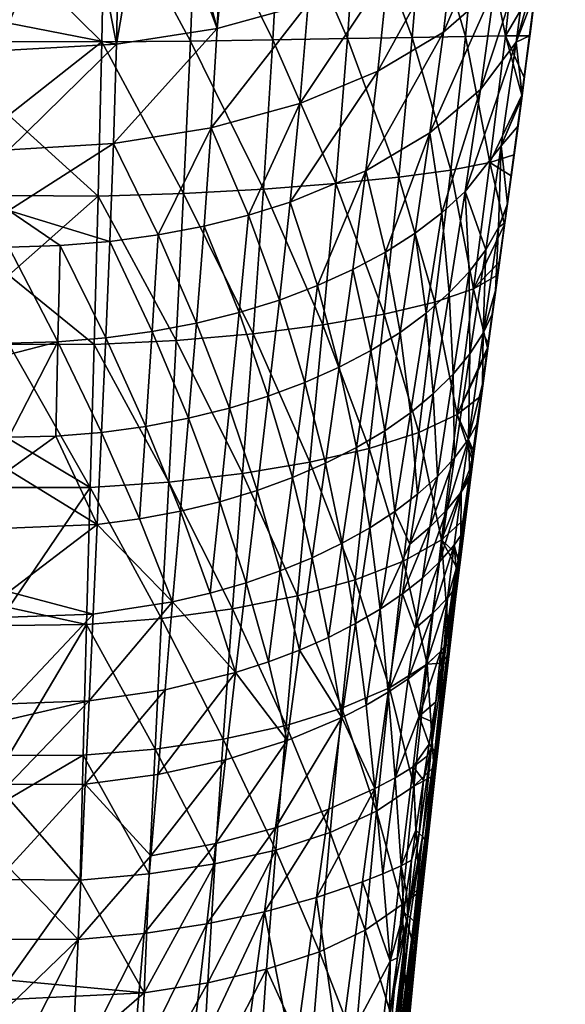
# Model space of a CAD drawing. Extents: x -0.098 to 0.098, y -0.174 to 0.
# Tile 32 of 70: x 0.001 to 0.027, y -0.15 to -0.103. Entities that reach past the tile are written whole.
import ezdxf

# ---------------------------------------------------------------- set-up
doc = ezdxf.new("R2010")
doc.units = 0
doc.layers.add('mesh', color=7, linetype='CONTINUOUS')

msp = doc.modelspace()

# ---------------------------------------------------------------- meshes
at = {"layer": 'mesh'}
mesh = msp.add_polyface(dxfattribs=at)
corners = [(0.019888, -0.090361, 0.014394), (0.018743, -0.091129, 0.013315), (0.019899, -0.090574, 0.014487), (0.01737, -0.091569, 0.011846), (0.017323, -0.091349, 0.011794), (0.019836, -0.090143, 0.014335), (0.025623, -0.096648, 0.036806), (0.025662, -0.096271, 0.036674), (0.025316, -0.099325, 0.036865), (0.025798, -0.095069, 0.036599), (0.024309, -0.097319, 0.041154), (0.025582, -0.096955, 0.036887), (0.025489, -0.097739, 0.036903), (0.026081, -0.092159, 0.036181), (0.026023, -0.092805, 0.03634), (0.02486, -0.091259, 0.040478), (0.016616, -0.096428, 0.051511), (0.019779, -0.096664, 0.048531), (0.019216, -0.103444, 0.047898), (0.01699, -0.08919, 0.050911), (0.020221, -0.089768, 0.04791), (0.022372, -0.09696, 0.045058), (0.02175, -0.103396, 0.044569), (0.022873, -0.09046, 0.044412), (0.023646, -0.103369, 0.040824), (0.023723, -0.096206, 0.025702), (0.025396, -0.093817, 0.03066), (0.025868, -0.088919, 0.029054), (0.024823, -0.098735, 0.031671), (0.025251, -0.099845, 0.036836), (0.024168, -0.10367, 0.032032), (0.025954, -0.093485, 0.036308), (0.026171, -0.091283, 0.035903), (0.026248, -0.090498, 0.035759), (0.022594, -0.088829, 0.01816), (0.022027, -0.089209, 0.017361), (0.021717, -0.093548, 0.019342), (0.018068, -0.100267, 0.017292), (0.021251, -0.098374, 0.021209), (0.024214, -0.091349, 0.023956), (0.020453, -0.090261, 0.015146), (0.020694, -0.103192, 0.022594), (0.023137, -0.101069, 0.02691), (0.025953, -0.093463, 0.036426), (0.0265, -0.087248, 0.034829), (0.025072, -0.101296, 0.036755), (0.02524, -0.099846, 0.036947), (0.02626, -0.090321, 0.035773), (0.025119, -0.100873, 0.036969)]
mesh.append_faces([[corners[k] for k in face] for face in [(0, 1, 2, 2), (3, 1, 0, 0), (4, 3, 5, 5), (6, 7, 8, 8), (6, 9, 7, 7), (10, 11, 12, 12), (13, 14, 15, 15), (16, 17, 18, 18), (19, 20, 17, 17), (17, 21, 22, 22), (20, 21, 17, 17), (20, 23, 21, 21), (21, 10, 24, 24), (23, 10, 21, 21), (23, 15, 10, 10), (25, 26, 27, 27), (28, 8, 7, 7), (28, 29, 8, 8), (30, 29, 28, 28), (9, 28, 7, 7), (9, 26, 28, 28), (31, 26, 9, 9), (26, 32, 33, 33), (31, 32, 26, 26), (34, 35, 36, 36), (2, 1, 37, 37), (36, 38, 39, 39), (40, 38, 36, 36), (25, 41, 42, 42), (42, 26, 25, 25), (42, 28, 26, 26), (39, 25, 27, 27), (38, 25, 39, 39), (38, 41, 25, 25), (38, 2, 37, 37), (40, 2, 38, 38), (13, 43, 14, 14), (13, 44, 43, 43), (29, 45, 46, 46), (46, 8, 29, 29), (46, 6, 8, 8), (46, 43, 6, 6), (12, 43, 46, 46), (12, 11, 43, 43), (32, 43, 47, 47), (31, 43, 32, 32), (31, 9, 43, 43), (6, 43, 9, 9), (44, 47, 43, 43), (10, 43, 11, 11), (15, 43, 10, 10), (15, 14, 43, 43), (10, 46, 48, 48), (12, 46, 10, 10)]])
mesh = msp.add_polyface(dxfattribs=at)
corners = [(0.016131, -0.103504, 0.050753), (0.018569, -0.110102, 0.04607), (0.015568, -0.11041, 0.048723), (0.019216, -0.103444, 0.047898), (0.016616, -0.096428, 0.051511), (0, -0.099274, 0.057028), (0.004576, -0.096054, 0.056877), (0.004429, -0.103662, 0.055888), (0, -0.10715, 0.055296), (0.004257, -0.111008, 0.053484), (0.012581, -0.103566, 0.053075), (0.008928, -0.096126, 0.055746), (0.01297, -0.09625, 0.053937), (0.008652, -0.103622, 0.054806), (0.012126, -0.110672, 0.050878), (0.008328, -0.110876, 0.052483), (0.009923, -0.103016, 0.011613), (0.005139, -0.103765, 0.010067), (0.004997, -0.108493, 0.011882), (0.014262, -0.101832, 0.014057), (0.014556, -0.09282, 0.009737), (0.013867, -0.093033, 0.009287), (0.017381, -0.091782, 0.011935), (0.014823, -0.092722, 0.009945), (0.010306, -0.093906, 0.007431), (0.007608, -0.094394, 0.006395), (0.010833, -0.093811, 0.007634), (0.006723, -0.094514, 0.006138), (0.005326, -0.094646, 0.005858), (0.003406, -0.094826, 0.005473), (0, -0.102764, 0.008978), (0, -0.094932, 0.005248), (0.009314, -0.112442, 0.01462), (0.009646, -0.107754, 0.013369), (0.007114, -0.112859, 0.013803), (0, -0.108808, 0.011211), (0, -0.111698, 0.012279), (0, -0.104054, 0.009454), (0.011413, -0.111921, 0.015642), (0.013867, -0.106589, 0.015719), (0.018068, -0.100267, 0.017292), (0.018743, -0.091129, 0.013315), (0.013401, -0.111303, 0.016857), (0.017006, -0.109802, 0.019816), (0.017577, -0.10505, 0.018829), (0.017938, -0.113671, 0.02176), (0.020053, -0.107993, 0.023398), (0, -0.103635, 0.056069), (0, -0.096027, 0.057088), (0, -0.110985, 0.053667)]
mesh.append_faces([[corners[k] for k in face] for face in [(0, 1, 2, 2), (0, 3, 1, 1), (4, 3, 0, 0), (5, 6, 7, 7), (8, 7, 9, 9), (10, 11, 12, 12), (10, 13, 11, 11), (14, 13, 10, 10), (14, 15, 13, 13), (13, 6, 11, 11), (13, 7, 6, 6), (15, 7, 13, 13), (15, 9, 7, 7), (0, 12, 4, 4), (0, 10, 12, 12), (2, 10, 0, 0), (2, 14, 10, 10), (16, 17, 18, 18), (19, 20, 21, 21), (22, 23, 19, 19), (16, 24, 25, 25), (16, 26, 24, 24), (27, 16, 25, 25), (27, 17, 16, 16), (28, 17, 27, 27), (29, 17, 28, 28), (29, 30, 17, 17), (31, 30, 29, 29), (32, 33, 34, 34), (18, 35, 36, 36), (17, 35, 18, 18), (17, 37, 35, 35), (30, 37, 17, 17), (38, 33, 32, 32), (39, 33, 38, 38), (39, 19, 33, 33), (40, 19, 39, 39), (40, 22, 19, 19), (41, 22, 40, 40), (33, 18, 34, 34), (33, 16, 18, 18), (19, 16, 33, 33), (19, 26, 16, 16), (21, 26, 19, 19), (42, 43, 44, 44), (42, 39, 38, 38), (44, 39, 42, 42), (44, 40, 39, 39), (45, 46, 43, 43), (5, 7, 47, 47), (48, 6, 5, 5), (8, 9, 49, 49), (47, 7, 8, 8)]])
mesh = msp.add_polyface(dxfattribs=at)
corners = [(0.024037, -0.109289, 0.035515), (0.024252, -0.107663, 0.035893), (0.023749, -0.111373, 0.034803), (0.024309, -0.097319, 0.041154), (0.025119, -0.100873, 0.036969), (0.023646, -0.103369, 0.040824), (0.022908, -0.109405, 0.039481), (0.024054, -0.109041, 0.035709), (0.02392, -0.110045, 0.035483), (0.019216, -0.103444, 0.047898), (0.021044, -0.109763, 0.042972), (0.018569, -0.110102, 0.04607), (0.02175, -0.103396, 0.044569), (0.019779, -0.096664, 0.048531), (0.022372, -0.09696, 0.045058), (0.017006, -0.109802, 0.019816), (0.020053, -0.107993, 0.023398), (0.020694, -0.103192, 0.022594), (0.023455, -0.108617, 0.031689), (0.024423, -0.106363, 0.036122), (0.023324, -0.112499, 0.032727), (0.024168, -0.10367, 0.032032), (0.025072, -0.101296, 0.036755), (0.025251, -0.099845, 0.036836), (0.022466, -0.105931, 0.027503), (0.020624, -0.111802, 0.025407), (0.021737, -0.110784, 0.027405), (0.023137, -0.101069, 0.02691), (0.024823, -0.098735, 0.031671), (0.022711, -0.113571, 0.030588), (0.017577, -0.10505, 0.018829), (0.021251, -0.098374, 0.021209), (0.018068, -0.100267, 0.017292), (0.019355, -0.112766, 0.023522), (0.024434, -0.106204, 0.036348), (0.024547, -0.105358, 0.036539), (0.024801, -0.103365, 0.03673), (0.02524, -0.099846, 0.036947), (0.023613, -0.112364, 0.034664), (0.024443, -0.106222, 0.036243), (0.024857, -0.103039, 0.036753), (0.023624, -0.112278, 0.034428)]
mesh.append_faces([[corners[k] for k in face] for face in [(0, 1, 2, 2), (3, 4, 5, 5), (6, 7, 8, 8), (9, 10, 11, 11), (9, 12, 10, 10), (13, 12, 9, 9), (12, 6, 10, 10), (12, 5, 6, 6), (14, 5, 12, 12), (15, 16, 17, 17), (18, 1, 19, 19), (18, 2, 1, 1), (20, 2, 18, 18), (21, 22, 23, 23), (24, 25, 26, 26), (24, 16, 25, 25), (27, 16, 24, 24), (27, 17, 16, 16), (24, 28, 27, 27), (24, 21, 28, 28), (26, 21, 24, 24), (26, 18, 21, 21), (29, 18, 26, 26), (29, 20, 18, 18), (30, 17, 31, 31), (30, 15, 17, 17), (31, 32, 30, 30), (33, 25, 16, 16), (34, 35, 36, 36), (36, 4, 37, 37), (7, 34, 38, 38), (38, 8, 7, 7), (38, 34, 0, 0), (34, 39, 0, 0), (36, 39, 34, 34), (22, 36, 40, 40), (37, 34, 36, 36), (37, 40, 34, 34), (37, 22, 40, 40), (0, 2, 41, 41), (39, 1, 0, 0), (39, 19, 1, 1), (34, 40, 36, 36), (4, 36, 5, 5), (6, 34, 7, 7), (5, 34, 6, 6), (5, 35, 34, 34), (36, 35, 5, 5), (38, 6, 8, 8), (39, 18, 19, 19), (39, 21, 18, 18), (36, 21, 39, 39), (36, 22, 21, 21)]])
mesh = msp.add_polyface(dxfattribs=at)
corners = [(0.022833, -0.118095, 0.031848), (0.022827, -0.118018, 0.031707), (0.022555, -0.119974, 0.03063), (0.02302, -0.116636, 0.032468), (0.023223, -0.115253, 0.033291), (0.023178, -0.115505, 0.033091), (0.022833, -0.118148, 0.031951), (0.023357, -0.114153, 0.034043), (0.023273, -0.114768, 0.033754), (0.02213, -0.115423, 0.037118), (0.017874, -0.116634, 0.04311), (0.020292, -0.116056, 0.040296), (0.019531, -0.122271, 0.036574), (0.018569, -0.110102, 0.04607), (0.021044, -0.109763, 0.042972), (0.02135, -0.12142, 0.033731), (0.022908, -0.109405, 0.039481), (0.022598, -0.117533, 0.030714), (0.023324, -0.112499, 0.032727), (0.023733, -0.111485, 0.034756), (0.023749, -0.111373, 0.034803), (0.017905, -0.122186, 0.021393), (0.019128, -0.121331, 0.023078), (0.018631, -0.1175, 0.022869), (0.019878, -0.116585, 0.024651), (0.019355, -0.112766, 0.023522), (0.020217, -0.120432, 0.024863), (0.021163, -0.119495, 0.026738), (0.021926, -0.114613, 0.028521), (0.020979, -0.11562, 0.026539), (0.02196, -0.118527, 0.028692), (0.021885, -0.122581, 0.027894), (0.022711, -0.113571, 0.030588), (0.021737, -0.110784, 0.027405), (0.020624, -0.111802, 0.025407), (0.020053, -0.107993, 0.023398), (0.017938, -0.113671, 0.02176), (0.023613, -0.112364, 0.034664), (0.022798, -0.118235, 0.032123), (0.022488, -0.120531, 0.030776), (0.022769, -0.118447, 0.032023), (0.022096, -0.123651, 0.028706), (0.023624, -0.112278, 0.034428), (0.022113, -0.123505, 0.02849), (0.024037, -0.109289, 0.035515)]
mesh.append_faces([[corners[k] for k in face] for face in [(0, 1, 2, 2), (0, 3, 1, 1), (4, 3, 0, 0), (4, 5, 3, 3), (6, 4, 0, 0), (7, 8, 9, 9), (10, 11, 12, 12), (13, 11, 10, 10), (13, 14, 11, 11), (11, 9, 15, 15), (14, 9, 11, 11), (14, 16, 9, 9), (17, 1, 3, 3), (17, 2, 1, 1), (18, 19, 20, 20), (21, 22, 23, 23), (23, 24, 25, 25), (22, 24, 23, 23), (22, 26, 24, 24), (27, 28, 29, 29), (27, 30, 28, 28), (17, 31, 2, 2), (32, 30, 17, 17), (32, 28, 30, 30), (33, 28, 32, 32), (33, 29, 28, 28), (34, 29, 33, 33), (17, 18, 32, 32), (17, 5, 18, 18), (3, 5, 17, 17), (25, 35, 36, 36), (24, 34, 25, 25), (24, 29, 34, 34), (26, 29, 24, 24), (26, 27, 29, 29), (8, 37, 38, 38), (7, 37, 8, 8), (38, 39, 40, 40), (41, 39, 38, 38), (4, 42, 5, 5), (2, 43, 0, 0), (37, 4, 6, 6), (37, 42, 4, 4), (44, 42, 37, 37), (42, 20, 19, 19), (6, 38, 37, 37), (43, 38, 6, 6), (37, 9, 16, 16), (7, 9, 37, 37), (15, 38, 40, 40), (9, 38, 15, 15), (9, 8, 38, 38), (5, 42, 18, 18), (42, 19, 18, 18)]])
mesh = msp.add_polyface(dxfattribs=at)
corners = [(0.004071, -0.118085, 0.049815), (0, -0.114774, 0.052057), (0.004257, -0.111008, 0.053484), (0.003703, -0.131413, 0.039278), (0, -0.130611, 0.040382), (0.003882, -0.124889, 0.04503), (0.011634, -0.117562, 0.047464), (0.007976, -0.117882, 0.048913), (0.008328, -0.110876, 0.052483), (0.011133, -0.124231, 0.04295), (0.00762, -0.124635, 0.044233), (0.010653, -0.130673, 0.037456), (0.007279, -0.131129, 0.03858), (0, -0.129868, 0.011218), (0.004218, -0.126657, 0.012776), (0, -0.126825, 0.01219), (0, -0.122491, 0.013179), (0.002346, -0.117945, 0.013533), (0, -0.118557, 0.013448), (0.002241, -0.12244, 0.013428), (0, -0.124062, 0.013072), (0, -0.118017, 0.013356), (0, -0.113441, 0.012576), (0.002447, -0.113354, 0.012837), (0, -0.111698, 0.012279), (0.00818, -0.126025, 0.013972), (0.006531, -0.12198, 0.014292), (0.006235, -0.126389, 0.013282), (0.008562, -0.121593, 0.015022), (0.006828, -0.117464, 0.014447), (0.008945, -0.11706, 0.015219), (0.007114, -0.112859, 0.013803), (0.009314, -0.112442, 0.01462), (0.004421, -0.122264, 0.013757), (0.004625, -0.117761, 0.013881), (0.004821, -0.113165, 0.013205), (0.004997, -0.108493, 0.011882), (0.010046, -0.125571, 0.014836), (0.009594, -0.129922, 0.01295), (0.010506, -0.121111, 0.015936), (0.010968, -0.116556, 0.016186), (0, -0.118067, 0.049984), (0, -0.122569, 0.047149), (0, -0.124888, 0.045198), (0, -0.110985, 0.053667)]
mesh.append_faces([[corners[k] for k in face] for face in [(0, 1, 2, 2), (3, 4, 5, 5), (6, 7, 8, 8), (9, 10, 7, 7), (11, 10, 9, 9), (11, 12, 10, 10), (7, 2, 8, 8), (7, 0, 2, 2), (10, 0, 7, 7), (10, 5, 0, 0), (12, 5, 10, 10), (13, 14, 15, 15), (16, 17, 18, 18), (16, 19, 17, 17), (20, 19, 16, 16), (17, 21, 18, 18), (17, 22, 21, 21), (23, 22, 17, 17), (23, 24, 22, 22), (25, 26, 27, 27), (28, 26, 25, 25), (28, 29, 26, 26), (30, 29, 28, 28), (30, 31, 29, 29), (32, 31, 30, 30), (14, 20, 15, 15), (14, 19, 20, 20), (33, 19, 14, 14), (33, 17, 19, 19), (34, 17, 33, 33), (34, 23, 17, 17), (35, 23, 34, 34), (35, 24, 23, 23), (36, 24, 35, 35), (37, 25, 38, 38), (37, 28, 25, 25), (39, 28, 37, 37), (39, 30, 28, 28), (40, 30, 39, 39), (40, 32, 30, 30), (27, 33, 14, 14), (26, 33, 27, 27), (26, 34, 33, 33), (29, 34, 26, 26), (29, 35, 34, 34), (31, 35, 29, 29), (31, 36, 35, 35), (5, 41, 0, 0), (5, 42, 41, 41), (43, 42, 5, 5), (2, 1, 44, 44), (0, 41, 1, 1), (5, 4, 43, 43)]])
mesh = msp.add_polyface(dxfattribs=at)
corners = [(0.014343, -0.123692, 0.041221), (0.017169, -0.123033, 0.039083), (0.01649, -0.129295, 0.034052), (0.014961, -0.117141, 0.045515), (0.017874, -0.116634, 0.04311), (0.015568, -0.11041, 0.048723), (0.018569, -0.110102, 0.04607), (0.0188, -0.128402, 0.031834), (0.019531, -0.122271, 0.036574), (0.011634, -0.117562, 0.047464), (0.008328, -0.110876, 0.052483), (0.012126, -0.110672, 0.050878), (0.011133, -0.124231, 0.04295), (0.007976, -0.117882, 0.048913), (0.013749, -0.130057, 0.035936), (0.010653, -0.130673, 0.037456), (0.017905, -0.122186, 0.021393), (0.017192, -0.126815, 0.019121), (0.018392, -0.126034, 0.020707), (0.017938, -0.113671, 0.02176), (0.017247, -0.11836, 0.021204), (0.018631, -0.1175, 0.022869), (0.016555, -0.122991, 0.019818), (0.015876, -0.127551, 0.017639), (0.019128, -0.121331, 0.023078), (0.019355, -0.112766, 0.023522), (0.011413, -0.111921, 0.015642), (0.009314, -0.112442, 0.01462), (0.010968, -0.116556, 0.016186), (0.013401, -0.111303, 0.016857), (0.014695, -0.115274, 0.018655), (0.017006, -0.109802, 0.019816), (0.012887, -0.115958, 0.017335), (0.014101, -0.119887, 0.018269), (0.012355, -0.12054, 0.017022), (0.013507, -0.124421, 0.017043), (0.011824, -0.125034, 0.015863), (0.012924, -0.128864, 0.015027), (0.011302, -0.129428, 0.013917), (0.015086, -0.123738, 0.018365), (0.01445, -0.128236, 0.016271), (0.015734, -0.119158, 0.019667), (0.016381, -0.114509, 0.020134), (0.010046, -0.125571, 0.014836), (0.010506, -0.121111, 0.015936)]
mesh.append_faces([[corners[k] for k in face] for face in [(0, 1, 2, 2), (3, 1, 0, 0), (3, 4, 1, 1), (5, 4, 3, 3), (5, 6, 4, 4), (1, 7, 2, 2), (4, 8, 1, 1), (9, 10, 11, 11), (12, 13, 9, 9), (3, 11, 5, 5), (3, 9, 11, 11), (0, 9, 3, 3), (0, 12, 9, 9), (14, 12, 0, 0), (14, 15, 12, 12), (16, 17, 18, 18), (19, 20, 21, 21), (17, 22, 23, 23), (16, 22, 17, 17), (16, 20, 22, 22), (16, 21, 20, 20), (18, 24, 16, 16), (21, 25, 19, 19), (26, 27, 28, 28), (29, 30, 31, 31), (32, 30, 29, 29), (32, 33, 30, 30), (34, 33, 32, 32), (34, 35, 33, 33), (36, 35, 34, 34), (36, 37, 35, 35), (38, 37, 36, 36), (23, 39, 40, 40), (22, 39, 23, 23), (22, 41, 39, 39), (20, 41, 22, 22), (20, 42, 41, 41), (19, 42, 20, 20), (36, 43, 38, 38), (36, 44, 43, 43), (34, 44, 36, 36), (34, 28, 44, 44), (32, 28, 34, 34), (32, 26, 28, 28), (29, 26, 32, 32), (40, 35, 37, 37), (39, 35, 40, 40), (39, 33, 35, 35), (41, 33, 39, 39), (41, 30, 33, 33), (42, 30, 41, 41), (42, 31, 30, 30), (19, 31, 42, 42)]])
mesh = msp.add_polyface(dxfattribs=at)
corners = [(0.02135, -0.12142, 0.033731), (0.022769, -0.118447, 0.032023), (0.022488, -0.120531, 0.030776), (0.020603, -0.12739, 0.029314), (0.021715, -0.126378, 0.02683), (0.021477, -0.128206, 0.025485), (0.022137, -0.123139, 0.029214), (0.021398, -0.128835, 0.024938), (0.017169, -0.123033, 0.039083), (0.019531, -0.122271, 0.036574), (0.0188, -0.128402, 0.031834), (0.020292, -0.116056, 0.040296), (0.021885, -0.122581, 0.027894), (0.022288, -0.121866, 0.029313), (0.022555, -0.119974, 0.03063), (0.02154, -0.125108, 0.026175), (0.021208, -0.127638, 0.024248), (0.021528, -0.127175, 0.025188), (0.021951, -0.124252, 0.027654), (0.021911, -0.124529, 0.02742), (0.018392, -0.126034, 0.020707), (0.019469, -0.125213, 0.022387), (0.019128, -0.121331, 0.023078), (0.019105, -0.12759, 0.020853), (0.020217, -0.120432, 0.024863), (0.020414, -0.12436, 0.024152), (0.021222, -0.123481, 0.025991), (0.02196, -0.118527, 0.028692), (0.021163, -0.119495, 0.026738), (0.020865, -0.125956, 0.024336), (0.020519, -0.128429, 0.022476), (0.022598, -0.117533, 0.030714), (0.020051, -0.126785, 0.022558), (0.018751, -0.129958, 0.019124), (0.019698, -0.129204, 0.020766), (0.022096, -0.123651, 0.028706), (0.021453, -0.128732, 0.024803), (0.022113, -0.123505, 0.02849), (0.021472, -0.128577, 0.02461), (0.021405, -0.12835, 0.024345), (0.022078, -0.123355, 0.028278), (0.022833, -0.118148, 0.031951), (0.022833, -0.118095, 0.031848), (0.022798, -0.118235, 0.032123)]
mesh.append_faces([[corners[k] for k in face] for face in [(0, 1, 2, 2), (3, 4, 5, 5), (2, 6, 0, 0), (5, 7, 3, 3), (8, 9, 10, 10), (9, 3, 10, 10), (9, 0, 3, 3), (11, 0, 9, 9), (12, 13, 14, 14), (15, 16, 17, 17), (15, 18, 12, 12), (15, 19, 18, 18), (17, 19, 15, 15), (20, 21, 22, 22), (23, 21, 20, 20), (21, 24, 22, 22), (21, 25, 24, 24), (23, 25, 21, 21), (26, 27, 28, 28), (26, 12, 27, 27), (29, 12, 26, 26), (29, 15, 12, 12), (30, 15, 29, 29), (30, 16, 15, 15), (31, 27, 12, 12), (23, 32, 25, 25), (23, 33, 32, 32), (25, 28, 24, 24), (25, 26, 28, 28), (32, 26, 25, 25), (32, 29, 26, 26), (34, 29, 32, 32), (34, 30, 29, 29), (4, 35, 36, 36), (35, 6, 2, 2), (37, 38, 36, 36), (39, 19, 17, 17), (14, 40, 37, 37), (13, 40, 14, 14), (41, 42, 37, 37), (36, 5, 4, 4), (37, 35, 43, 43), (36, 35, 37, 37), (39, 18, 19, 19), (39, 40, 18, 18), (39, 37, 40, 40), (39, 38, 37, 37), (3, 35, 4, 4), (0, 35, 3, 3), (0, 6, 35, 35), (16, 39, 17, 17), (12, 40, 13, 13), (12, 18, 40, 40)]])
mesh = msp.add_polyface(dxfattribs=at)
corners = [(0.013203, -0.136224, 0.029773), (0.0153, -0.141325, 0.02142), (0.012712, -0.142165, 0.022891), (0.015865, -0.135406, 0.02811), (0.013749, -0.130057, 0.035936), (0.01649, -0.129295, 0.034052), (0.014343, -0.123692, 0.041221), (0.017517, -0.140311, 0.01968), (0.018127, -0.134432, 0.026147), (0.0188, -0.128402, 0.031834), (0.019296, -0.139128, 0.017691), (0.014796, -0.147009, 0.014157), (0.016971, -0.14598, 0.012613), (0.018738, -0.144762, 0.010844), (0.010653, -0.130673, 0.037456), (0.010214, -0.136878, 0.031111), (0.018075, -0.134646, 0.015124), (0.017439, -0.139237, 0.010499), (0.018396, -0.138722, 0.011842), (0.014657, -0.144428, 0.003202), (0.015241, -0.140219, 0.008018), (0.012174, -0.145103, 0.001315), (0.016506, -0.131378, 0.016087), (0.017685, -0.130684, 0.017562), (0.017192, -0.126815, 0.019121), (0.017017, -0.135265, 0.013696), (0.015857, -0.135857, 0.01235), (0.017806, -0.143305, 0.006549), (0.01684, -0.143688, 0.005373), (0.019026, -0.134006, 0.016623), (0.018392, -0.126034, 0.020707), (0.015222, -0.132033, 0.014709), (0.015876, -0.127551, 0.017639), (0.018751, -0.129958, 0.019124), (0.012702, -0.141105, 0.005857), (0.009427, -0.145683, -0.000239), (0.011302, -0.129428, 0.013917), (0.012362, -0.133204, 0.012281), (0.012924, -0.128864, 0.015027), (0.0108, -0.133708, 0.011249), (0.013256, -0.136943, 0.009932), (0.009864, -0.141859, 0.004075), (0.013838, -0.132644, 0.013437), (0.01445, -0.128236, 0.016271), (0.018683, -0.142917, 0.007778), (0.018155, -0.147458, 0.001919)]
mesh.append_faces([[corners[k] for k in face] for face in [(0, 1, 2, 2), (0, 3, 1, 1), (4, 3, 0, 0), (4, 5, 3, 3), (6, 5, 4, 4), (3, 7, 1, 1), (3, 8, 7, 7), (5, 8, 3, 3), (5, 9, 8, 8), (8, 10, 7, 7), (1, 11, 2, 2), (7, 12, 1, 1), (7, 13, 12, 12), (10, 13, 7, 7), (0, 14, 4, 4), (2, 15, 0, 0), (16, 17, 18, 18), (19, 20, 21, 21), (19, 17, 20, 20), (22, 23, 24, 24), (22, 25, 23, 23), (26, 25, 22, 22), (17, 27, 18, 18), (17, 28, 27, 27), (19, 28, 17, 17), (29, 16, 18, 18), (30, 24, 23, 23), (22, 31, 26, 26), (22, 32, 31, 31), (24, 32, 22, 22), (23, 16, 33, 33), (25, 16, 23, 23), (25, 17, 16, 16), (26, 17, 25, 25), (26, 20, 17, 17), (34, 20, 26, 26), (34, 21, 20, 20), (35, 21, 34, 34), (36, 37, 38, 38), (39, 37, 36, 36), (34, 40, 41, 41), (26, 40, 34, 34), (26, 42, 40, 40), (31, 42, 26, 26), (31, 43, 42, 42), (32, 43, 31, 31), (27, 44, 18, 18), (27, 45, 44, 44), (28, 45, 27, 27), (40, 37, 39, 39), (42, 37, 40, 40), (42, 38, 37, 37), (43, 38, 42, 42)]])
mesh = msp.add_polyface(dxfattribs=at)
corners = [(0.003398, -0.143598, 0.025478), (0, -0.139724, 0.030616), (0.003541, -0.137652, 0.032709), (0.010214, -0.136878, 0.031111), (0.007279, -0.131129, 0.03858), (0.010653, -0.130673, 0.037456), (0.00697, -0.137357, 0.032098), (0.009821, -0.142827, 0.024071), (0.006694, -0.143306, 0.024941), (0.006452, -0.148965, 0.017267), (0.003703, -0.131413, 0.039278), (0.003882, -0.124889, 0.04503), (0.013203, -0.136224, 0.029773), (0.012712, -0.142165, 0.022891), (0.009474, -0.1485, 0.016501), (0.00818, -0.126025, 0.013972), (0.007806, -0.13034, 0.012137), (0.009594, -0.129922, 0.01295), (0, -0.129868, 0.011218), (0.004019, -0.130924, 0.011011), (0.004218, -0.126657, 0.012776), (0, -0.131072, 0.010519), (0, -0.1352, 0.008122), (0.006235, -0.126389, 0.013282), (0.003827, -0.135051, 0.008549), (0, -0.135939, 0.007693), (0, -0.139045, 0.004986), (0.007101, -0.138567, 0.006429), (0.007445, -0.134526, 0.009595), (0.003644, -0.139022, 0.005476), (0.0108, -0.133708, 0.011249), (0.009864, -0.141859, 0.004075), (0.006772, -0.142443, 0.00273), (0.006457, -0.146137, -0.00141), (0.010321, -0.13786, 0.007937), (0.013256, -0.136943, 0.009932), (0.009427, -0.145683, -0.000239), (0.012702, -0.141105, 0.005857), (0, -0.143, 0.001538), (0.011302, -0.129428, 0.013917), (0.010046, -0.125571, 0.014836), (0.003302, -0.146432, -0.002149), (0, -0.137658, 0.03283), (0, -0.131461, 0.039471), (0, -0.143576, 0.02557), (0, -0.14837, 0.019289), (0, -0.130611, 0.040382)]
mesh.append_faces([[corners[k] for k in face] for face in [(0, 1, 2, 2), (3, 4, 5, 5), (3, 6, 4, 4), (7, 6, 3, 3), (7, 8, 6, 6), (9, 8, 7, 7), (4, 10, 11, 11), (6, 10, 4, 4), (6, 2, 10, 10), (8, 2, 6, 6), (8, 0, 2, 2), (9, 0, 8, 8), (12, 3, 5, 5), (13, 7, 3, 3), (14, 7, 13, 13), (15, 16, 17, 17), (18, 19, 20, 20), (21, 19, 18, 18), (21, 22, 19, 19), (15, 23, 16, 16), (24, 25, 26, 26), (24, 22, 25, 25), (24, 19, 22, 22), (16, 19, 24, 24), (16, 20, 19, 19), (23, 20, 16, 16), (27, 28, 29, 29), (27, 30, 28, 28), (31, 32, 33, 33), (31, 34, 32, 32), (35, 34, 31, 31), (36, 31, 33, 33), (37, 31, 36, 36), (29, 26, 38, 38), (29, 24, 26, 26), (28, 24, 29, 29), (28, 16, 24, 24), (30, 16, 28, 28), (30, 17, 16, 16), (39, 17, 30, 30), (39, 40, 17, 17), (41, 29, 38, 38), (32, 29, 41, 41), (32, 27, 29, 29), (34, 27, 32, 32), (34, 30, 27, 27), (35, 30, 34, 34), (10, 42, 43, 43), (10, 2, 42, 42), (2, 1, 42, 42), (0, 44, 1, 1), (45, 44, 0, 0), (10, 43, 46, 46)]])
mesh = msp.add_polyface(dxfattribs=at)
corners = [(0.020846, -0.133243, 0.021102), (0.020964, -0.132301, 0.021922), (0.020361, -0.137976, 0.015915), (0.020603, -0.12739, 0.029314), (0.019917, -0.133314, 0.023911), (0.021398, -0.128835, 0.024938), (0.0188, -0.128402, 0.031834), (0.018127, -0.134432, 0.026147), (0.020579, -0.132684, 0.019806), (0.020731, -0.132505, 0.020166), (0.020887, -0.130165, 0.022119), (0.020681, -0.132837, 0.019839), (0.020583, -0.133485, 0.019201), (0.021297, -0.128764, 0.023848), (0.021208, -0.127638, 0.024248), (0.021134, -0.129846, 0.022783), (0.019026, -0.134006, 0.016623), (0.018396, -0.138722, 0.011842), (0.019551, -0.135786, 0.015789), (0.019356, -0.131613, 0.018782), (0.018075, -0.134646, 0.015124), (0.018751, -0.129958, 0.019124), (0.019698, -0.129204, 0.020766), (0.020051, -0.126785, 0.022558), (0.018392, -0.126034, 0.020707), (0.017685, -0.130684, 0.017562), (0.019105, -0.12759, 0.020853), (0.020185, -0.130896, 0.020421), (0.020519, -0.128429, 0.022476), (0.019863, -0.13335, 0.018187), (0.020308, -0.138107, 0.016045), (0.020241, -0.138197, 0.016161), (0.021453, -0.128732, 0.024803), (0.021477, -0.128206, 0.025485), (0.021405, -0.12835, 0.024345), (0.020752, -0.132941, 0.019939), (0.020329, -0.13511, 0.01739), (0.020845, -0.133091, 0.020086), (0.021472, -0.128577, 0.02461), (0.020896, -0.133263, 0.020261), (0.020385, -0.137829, 0.015772), (0.020129, -0.137264, 0.015265), (0.020282, -0.137455, 0.015429), (0.020351, -0.137601, 0.01556), (0.020181, -0.136057, 0.016335)]
mesh.append_faces([[corners[k] for k in face] for face in [(0, 1, 2, 2), (3, 1, 4, 4), (3, 5, 1, 1), (1, 0, 4, 4), (6, 4, 7, 7), (6, 3, 4, 4), (8, 9, 10, 10), (8, 11, 9, 9), (12, 11, 8, 8), (10, 13, 14, 14), (10, 15, 13, 13), (9, 15, 10, 10), (16, 17, 18, 18), (19, 20, 16, 16), (19, 21, 20, 20), (22, 21, 19, 19), (22, 23, 21, 21), (24, 25, 26, 26), (27, 14, 28, 28), (27, 10, 14, 14), (29, 10, 27, 27), (29, 8, 10, 10), (25, 21, 26, 26), (19, 28, 22, 22), (19, 27, 28, 28), (16, 27, 19, 19), (16, 29, 27, 27), (18, 29, 16, 16), (18, 8, 29, 29), (30, 31, 0, 0), (32, 5, 33, 33), (1, 5, 32, 32), (2, 1, 32, 32), (34, 13, 15, 15), (35, 12, 36, 36), (35, 11, 12, 12), (9, 11, 35, 35), (35, 15, 9, 9), (35, 34, 15, 15), (37, 34, 35, 35), (37, 38, 34, 34), (39, 38, 37, 37), (39, 32, 38, 38), (40, 32, 39, 39), (40, 2, 32, 32), (41, 35, 36, 36), (42, 37, 35, 35), (43, 39, 37, 37), (43, 40, 39, 39), (4, 0, 31, 31), (18, 44, 36, 36), (14, 13, 34, 34), (36, 8, 18, 18), (36, 12, 8, 8)]])
mesh = msp.add_polyface(dxfattribs=at)
corners = [(0.019171, -0.142645, 0.008515), (0.01894, -0.144169, 0.006625), (0.019009, -0.145302, 0.005388), (0.019543, -0.141377, 0.010404), (0.019387, -0.141218, 0.010284), (0.019747, -0.138843, 0.013228), (0.018806, -0.145145, 0.005284), (0.019551, -0.143963, 0.009717), (0.020185, -0.138653, 0.015707), (0.020308, -0.138107, 0.016045), (0.01936, -0.146475, 0.006289), (0.019525, -0.144184, 0.009468), (0.020361, -0.137976, 0.015915), (0.020846, -0.133243, 0.021102), (0.019449, -0.146279, 0.006125), (0.018738, -0.144762, 0.010844), (0.019247, -0.146598, 0.006398), (0.018127, -0.134432, 0.026147), (0.019917, -0.133314, 0.023911), (0.019296, -0.139128, 0.017691), (0.019251, -0.138197, 0.013244), (0.019926, -0.137694, 0.014509), (0.020015, -0.137123, 0.015146), (0.018683, -0.142917, 0.007778), (0.019551, -0.135786, 0.015789), (0.020181, -0.136057, 0.016335), (0.018396, -0.138722, 0.011842), (0.019695, -0.141518, 0.010511), (0.019289, -0.145549, 0.005559), (0.019817, -0.141684, 0.010642), (0.01911, -0.145376, 0.005438), (0.020129, -0.137264, 0.015265), (0.020282, -0.137455, 0.015429), (0.020351, -0.137601, 0.01556), (0.019486, -0.146065, 0.005951), (0.020385, -0.137829, 0.015772), (0.019481, -0.145957, 0.005866), (0.019458, -0.14585, 0.005783), (0.019418, -0.145746, 0.005704), (0.020241, -0.138197, 0.016161), (0.020329, -0.13511, 0.01739), (0.020752, -0.132941, 0.019939), (0.020845, -0.133091, 0.020086)]
mesh.append_faces([[corners[k] for k in face] for face in [(0, 1, 2, 2), (3, 0, 2, 2), (3, 4, 0, 0), (5, 4, 3, 3), (1, 6, 2, 2), (7, 8, 9, 9), (10, 11, 7, 7), (9, 10, 7, 7), (9, 12, 10, 10), (13, 12, 9, 9), (14, 10, 12, 12), (15, 7, 11, 11), (16, 15, 11, 11), (17, 18, 19, 19), (19, 7, 15, 15), (8, 7, 19, 19), (20, 21, 22, 22), (1, 23, 6, 6), (20, 5, 21, 21), (20, 4, 5, 5), (23, 4, 20, 20), (23, 0, 4, 4), (1, 0, 23, 23), (24, 22, 25, 25), (24, 20, 22, 22), (26, 20, 24, 24), (26, 23, 20, 20), (27, 28, 29, 29), (27, 30, 28, 28), (27, 2, 30, 30), (3, 2, 27, 27), (31, 22, 21, 21), (31, 25, 22, 22), (32, 29, 33, 33), (32, 27, 29, 29), (31, 27, 32, 32), (31, 3, 27, 27), (31, 5, 3, 3), (21, 5, 31, 31), (34, 14, 35, 35), (33, 36, 35, 35), (33, 37, 36, 36), (33, 38, 37, 37), (29, 38, 33, 33), (29, 28, 38, 38), (8, 39, 9, 9), (14, 12, 35, 35), (31, 40, 25, 25), (32, 41, 31, 31), (33, 42, 32, 32), (36, 34, 35, 35), (19, 39, 8, 8), (18, 39, 19, 19)]])
mesh = msp.add_polyface(dxfattribs=at)
corners = [(0.017207, -0.160272, -0.017633), (0.016913, -0.161456, -0.019904), (0.017219, -0.161902, -0.020374), (0.017027, -0.16019, -0.017671), (0.017295, -0.159287, -0.015907), (0.017115, -0.159205, -0.015946), (0.01707, -0.159699, -0.016808), (0.017254, -0.159776, -0.016772), (0.017061, -0.16451, -0.019672), (0.015738, -0.161174, -0.010359), (0.01745, -0.159876, -0.011573), (0.011897, -0.153244, 0.007646), (0.013675, -0.162225, -0.009317), (0.011315, -0.163045, -0.008452), (0.014356, -0.152416, 0.006497), (0.016492, -0.151385, 0.00513), (0.018245, -0.150145, 0.003558), (0.012276, -0.147849, 0.015459), (0.009173, -0.153876, 0.008563), (0.014796, -0.147009, 0.014157), (0.016971, -0.14598, 0.012613), (0.012712, -0.142165, 0.022891), (0.009474, -0.1485, 0.016501), (0.0153, -0.141325, 0.02142), (0.015817, -0.161095, -0.020188), (0.015984, -0.158879, -0.0162), (0.014845, -0.158551, -0.016456), (0.016869, -0.161946, -0.020768), (0.016887, -0.161749, -0.020421), (0.010526, -0.159907, -0.021122), (0.015683, -0.162274, -0.022132), (0.016822, -0.159121, -0.016012), (0.01309, -0.161612, -0.022657), (0.010431, -0.161126, -0.023042), (0.010629, -0.157696, -0.017126), (0.010444, -0.157663, -0.017151), (0.013882, -0.158274, -0.016673), (0.009403, -0.157478, -0.017296), (0.011185, -0.152488, -0.008749), (0.013574, -0.152242, -0.007429), (0.015743, -0.151996, -0.005903), (0.017484, -0.155539, -0.009829), (0.017664, -0.151769, -0.004201), (0.009427, -0.145683, -0.000239), (0.008605, -0.152713, -0.00983), (0.012174, -0.145103, 0.001315), (0.01684, -0.143688, 0.005373), (0.018155, -0.147458, 0.001919), (0.014657, -0.144428, 0.003202)]
mesh.append_faces([[corners[k] for k in face] for face in [(0, 1, 2, 2), (3, 1, 0, 0), (4, 5, 6, 6), (7, 6, 3, 3), (7, 4, 6, 6), (3, 0, 7, 7), (8, 9, 10, 10), (11, 12, 13, 13), (14, 12, 11, 11), (14, 9, 12, 12), (15, 9, 14, 14), (15, 10, 9, 9), (16, 10, 15, 15), (17, 11, 18, 18), (17, 14, 11, 11), (19, 14, 17, 17), (19, 15, 14, 14), (20, 15, 19, 19), (20, 16, 15, 15), (21, 17, 22, 22), (21, 19, 17, 17), (23, 20, 19, 19), (24, 25, 26, 26), (24, 27, 28, 28), (29, 30, 24, 24), (31, 6, 5, 5), (31, 25, 6, 6), (25, 3, 6, 6), (24, 3, 25, 25), (24, 1, 3, 3), (28, 1, 24, 24), (29, 32, 30, 30), (33, 32, 29, 29), (29, 34, 35, 35), (24, 34, 29, 29), (24, 36, 34, 34), (26, 36, 24, 24), (37, 35, 38, 38), (34, 38, 35, 35), (36, 38, 34, 34), (36, 39, 38, 38), (26, 39, 36, 36), (26, 40, 39, 39), (25, 40, 26, 26), (31, 5, 41, 41), (40, 31, 42, 42), (25, 31, 40, 40), (43, 44, 45, 45), (46, 40, 47, 47), (48, 40, 46, 46), (48, 39, 40, 40), (45, 39, 48, 48), (45, 38, 39, 39), (44, 38, 45, 45)]])
mesh = msp.add_polyface(dxfattribs=at)
corners = [(0.011897, -0.153244, 0.007646), (0.011315, -0.163045, -0.008452), (0.008713, -0.163653, -0.007771), (0.009173, -0.153876, 0.008563), (0.006067, -0.159357, 0.001), (0.006243, -0.154319, 0.009234), (0.009474, -0.1485, 0.016501), (0.012276, -0.147849, 0.015459), (0.006452, -0.148965, 0.017267), (0, -0.14837, 0.019289), (0.003398, -0.143598, 0.025478), (0.009821, -0.142827, 0.024071), (0.003833, -0.160513, -0.023529), (0.005785, -0.162173, -0.025043), (0.007145, -0.160732, -0.023355), (0.010526, -0.159907, -0.021122), (0.009403, -0.157478, -0.017296), (0.008019, -0.157361, -0.017391), (0.005455, -0.157142, -0.017567), (0.004154, -0.157031, -0.017656), (0.00387, -0.159258, -0.021631), (0.010431, -0.161126, -0.023042), (0.010444, -0.157663, -0.017151), (0.003735, -0.162108, -0.025096), (0.004251, -0.162125, -0.025083), (0, -0.16199, -0.025192), (-0.00491, -0.160567, -0.023486), (0, -0.15693, -0.017724), (-0.002282, -0.156957, -0.017703), (0.002776, -0.156998, -0.017678), (0.003912, -0.157025, -0.01766), (-0.004956, -0.159316, -0.021586), (0.003302, -0.146432, -0.002149), (0, -0.146407, -0.002516), (0, -0.149618, -0.006336), (0.002984, -0.153025, -0.011152), (0.008605, -0.152713, -0.00983), (0, -0.152896, -0.011442), (0.005862, -0.152899, -0.010642), (0.009427, -0.145683, -0.000239), (0.006457, -0.146137, -0.00141), (0.006772, -0.142443, 0.00273), (0.011185, -0.152488, -0.008749), (0, -0.143, 0.001538), (0, -0.154563, 0.009722), (0, -0.149288, 0.01787), (0, -0.157384, 0.005363), (0, -0.159575, 0.00142), (0, -0.164229, -0.006957)]
mesh.append_faces([[corners[k] for k in face] for face in [(0, 1, 2, 2), (3, 2, 4, 4), (3, 0, 2, 2), (5, 3, 4, 4), (6, 3, 5, 5), (6, 7, 3, 3), (8, 9, 10, 10), (6, 8, 11, 11), (5, 8, 6, 6), (12, 13, 14, 14), (15, 16, 17, 17), (18, 19, 20, 20), (20, 17, 18, 18), (20, 15, 17, 17), (21, 15, 20, 20), (15, 22, 16, 16), (12, 23, 24, 24), (25, 23, 12, 12), (20, 14, 21, 21), (20, 12, 14, 14), (26, 12, 20, 20), (26, 25, 12, 12), (20, 27, 28, 28), (20, 29, 27, 27), (20, 30, 29, 29), (19, 30, 20, 20), (31, 26, 20, 20), (32, 33, 34, 34), (35, 30, 19, 19), (35, 29, 30, 30), (27, 29, 35, 35), (18, 17, 36, 36), (37, 32, 34, 34), (38, 36, 39, 39), (38, 18, 36, 36), (19, 18, 38, 38), (35, 37, 27, 27), (35, 32, 37, 37), (40, 32, 35, 35), (40, 41, 32, 32), (38, 35, 19, 19), (38, 40, 35, 35), (39, 40, 38, 38), (36, 16, 42, 42), (17, 16, 36, 36), (32, 43, 33, 33), (8, 44, 45, 45), (4, 46, 44, 44), (4, 47, 46, 46), (48, 47, 4, 4), (5, 4, 44, 44), (45, 9, 8, 8), (5, 44, 8, 8)]])
mesh = msp.add_polyface(dxfattribs=at)
corners = [(0.018114, -0.152652, -0.005025), (0.017848, -0.152462, -0.005134), (0.017484, -0.155539, -0.009829), (0.017939, -0.151692, -0.003958), (0.019009, -0.145302, 0.005388), (0.018511, -0.147298, 0.002326), (0.018131, -0.150064, -0.001474), (0.018806, -0.145145, 0.005284), (0.018562, -0.154058, -0.004101), (0.018401, -0.154237, -0.003968), (0.018838, -0.150159, 0.00187), (0.018234, -0.155796, -0.0062), (0.019449, -0.146279, 0.006125), (0.018688, -0.15381, -0.004278), (0.018726, -0.153679, -0.00437), (0.018711, -0.153287, -0.004636), (0.018139, -0.160169, -0.015437), (0.018739, -0.153416, -0.00455), (0.01936, -0.146475, 0.006289), (0.019247, -0.146598, 0.006398), (0.019525, -0.144184, 0.009468), (0.018917, -0.149473, 0.002743), (0.019486, -0.146065, 0.005951), (0.018744, -0.153547, -0.004461), (0.018249, -0.152735, -0.004979), (0.01911, -0.145376, 0.005438), (0.018375, -0.152828, -0.004924), (0.019418, -0.145746, 0.005704), (0.018659, -0.153163, -0.004716), (0.019458, -0.14585, 0.005783), (0.019481, -0.145957, 0.005866), (0.018245, -0.150145, 0.003558), (0.018738, -0.144762, 0.010844), (0.016971, -0.14598, 0.012613), (0.017664, -0.151769, -0.004201), (0.016822, -0.159121, -0.016012), (0.018155, -0.147458, 0.001919), (0.018683, -0.142917, 0.007778), (0.015743, -0.151996, -0.005903), (0.018584, -0.153044, -0.004792), (0.017944, -0.159745, -0.015673), (0.018488, -0.152932, -0.004862), (0.017727, -0.159539, -0.015782), (0.017435, -0.159351, -0.015877), (0.018095, -0.159988, -0.01554), (0.019289, -0.145549, 0.005559), (0.018137, -0.160319, -0.015349)]
mesh.append_faces([[corners[k] for k in face] for face in [(0, 1, 2, 2), (3, 1, 0, 0), (4, 5, 6, 6), (4, 7, 5, 5), (8, 9, 10, 10), (8, 11, 9, 9), (12, 13, 8, 8), (12, 14, 13, 13), (15, 16, 17, 17), (18, 19, 20, 20), (21, 19, 18, 18), (22, 14, 12, 12), (23, 14, 22, 22), (0, 6, 3, 3), (0, 4, 6, 6), (24, 4, 0, 0), (24, 25, 4, 4), (26, 25, 24, 24), (15, 27, 28, 28), (15, 29, 27, 27), (17, 29, 15, 15), (17, 30, 29, 29), (8, 18, 12, 12), (8, 21, 18, 18), (10, 21, 8, 8), (30, 23, 22, 22), (17, 23, 30, 30), (31, 21, 10, 10), (9, 31, 10, 10), (9, 11, 31, 31), (32, 31, 33, 33), (32, 21, 31, 31), (19, 21, 32, 32), (34, 3, 6, 6), (34, 1, 3, 3), (34, 2, 1, 1), (35, 2, 34, 34), (7, 36, 5, 5), (7, 37, 36, 36), (36, 6, 5, 5), (36, 34, 6, 6), (38, 34, 36, 36), (39, 40, 28, 28), (41, 40, 39, 39), (26, 42, 41, 41), (24, 42, 26, 26), (0, 43, 24, 24), (28, 44, 15, 15), (26, 45, 25, 25), (41, 45, 26, 26), (39, 45, 41, 41), (28, 45, 39, 39), (28, 27, 45, 45), (17, 46, 23, 23)]])

doc.saveas('drawing.dxf')
